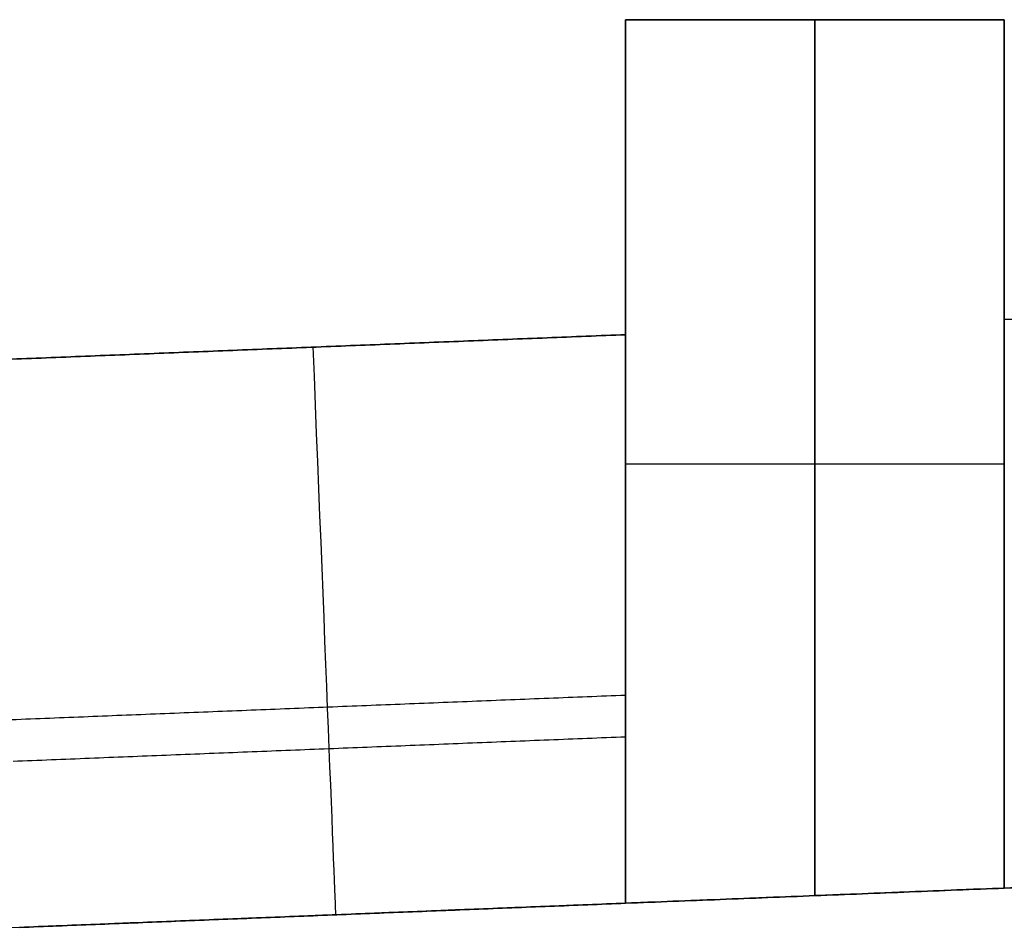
# Model space of a CAD drawing. Header units: millimetres. Extents: x -2184 to 252, y -240 to 239.
# Tile 10 of 256: x -2132.58 to -2127.38, y -6.08 to -1.29. Entities that reach past the tile are written whole.
import ezdxf

# ---------------------------------------------------------------- set-up
doc = ezdxf.new("R2010")
doc.units = ezdxf.units.MM
doc.layers.add('IGES level 3', color=7, linetype='Continuous', true_color=0x868b8b)
doc.layers.add('IGES level 42', color=7, linetype='Continuous', true_color=0xcbd2ee)

# ---------------------------------------------------------------- blocks, each defined once
blk = doc.blocks.new('DOME PIE')
at = {"layer": 'IGES level 42', "extrusion": (0.999204, 0.039886, 0)}
blk.add_arc((298.3627, 42.5, -1998.8253), 3, 180, 270, dxfattribs=at)
at = {"layer": 'IGES level 42', "extrusion": (-0.999204, -0.039886, 0)}
blk.add_arc((-298.3627, 47.5, 1998.8253), 3, 0, 90, dxfattribs=at)
at = {"layer": 'IGES level 42'}
for points in [[(-2007.4856, 220.1285, 50.5), (-2007.4856, 218.4651, 50.5)], [(-2005.4856, 220.1285, 50.5), (-2007.4856, 220.1285, 50.5)], [(-2007.4856, 220.1285, 39.5), (-2007.4856, 218.4651, 39.5)], [(-2005.4856, 220.1285, 39.5), (-2007.4856, 220.1285, 39.5)], [(-2007.4856, 220.1285, 46.5), (-2005.4856, 220.1285, 46.5)], [(-2005.4856, 220.1285, 50.5), (-2007.4856, 220.1285, 50.5)], [(-2007.4856, 220.1285, 50.5), (-2007.4856, 220.1285, 46.5)], [(-2007.4856, 220.1285, 48.5), (-2005.4856, 220.1285, 48.5)], [(-2007.4856, 220.1285, 46.5), (-2007.4856, 215.4627, 46.5)], [(-2005.4856, 220.1285, 46.5), (-2007.4856, 220.1285, 46.5)], [(-2007.4856, 220.1285, 50.5), (-2007.4856, 218.4651, 50.5)], [(-2007.4856, 220.1285, 46.5), (-2007.4856, 220.1285, 50.5)], [(-2007.4856, 215.4627, 46.5), (-2007.4856, 220.1285, 46.5)], [(-2007.4856, 215.6344, 48.5), (-2007.4856, 220.1285, 48.5)], [(-2007.4856, 220.1285, 43.5), (-2005.4856, 220.1285, 43.5)], [(-2007.4856, 215.4627, 43.5), (-2007.4856, 220.1285, 43.5)], [(-2007.4856, 220.1285, 39.5), (-2007.4856, 218.4651, 39.5)], [(-2007.4856, 220.1285, 43.5), (-2007.4856, 220.1285, 39.5)], [(-2007.4856, 215.4627, 43.5), (-2007.4856, 220.1285, 43.5)], [(-2007.4856, 220.1285, 41.5), (-2007.4856, 215.6344, 41.5)], [(-2005.4856, 220.1285, 39.5), (-2007.4856, 220.1285, 39.5)], [(-2007.4856, 220.1285, 39.5), (-2007.4856, 220.1285, 43.5)], [(-2007.4856, 220.1285, 43.5), (-2005.4856, 220.1285, 43.5)], [(-2005.4856, 220.1285, 41.5), (-2007.4856, 220.1285, 41.5)], [(-2006.4856, 220.1285, 46.5), (-2006.4856, 220.1285, 50.5)], [(-2006.4856, 220.1285, 46.5), (-2006.4856, 215.5026, 46.5)], [(-2006.4856, 215.5026, 43.5), (-2006.4856, 220.1285, 43.5)], [(-2006.4856, 220.1285, 39.5), (-2006.4856, 220.1285, 43.5)], [(-2005.4856, 218.5449, 50.5), (-2005.4856, 220.1285, 50.5)], [(-2005.4856, 218.5449, 39.5), (-2005.4856, 220.1285, 39.5)], [(-2005.4856, 220.1285, 46.5), (-2005.4856, 220.1285, 50.5)], [(-2005.4856, 215.5425, 46.5), (-2005.4856, 220.1285, 46.5)], [(-2005.4856, 218.5449, 50.5), (-2005.4856, 220.1285, 50.5)], [(-2005.4856, 220.1285, 46.5), (-2005.4856, 215.5425, 46.5)], [(-2005.4856, 220.1285, 50.5), (-2005.4856, 220.1285, 46.5)], [(-2005.4856, 220.1285, 48.5), (-2005.4856, 215.7142, 48.5)], [(-2005.4856, 220.1285, 43.5), (-2005.4856, 215.5425, 43.5)], [(-2005.4856, 218.5449, 39.5), (-2005.4856, 220.1285, 39.5)], [(-2005.4856, 220.1285, 43.5), (-2005.4856, 215.5425, 43.5)], [(-2005.4856, 220.1285, 39.5), (-2005.4856, 220.1285, 43.5)], [(-2005.4856, 215.7142, 41.5), (-2005.4856, 220.1285, 41.5)], [(-2005.4856, 220.1285, 43.5), (-2005.4856, 220.1285, 39.5)], [(-2005.4856, 218.5449, 39.5), (-1999.6834, 218.7765, 39.5)], [(-1999.6834, 218.7765, 50.5), (-2005.4856, 218.5449, 50.5)], [(-1999.6834, 218.7765, 50.5), (-2005.4856, 218.5449, 50.5)], [(-1999.6834, 218.7765, 39.5), (-2005.4856, 218.5449, 39.5)], [(-2010.8049, 218.3326, 39.5), (-2007.4856, 218.4651, 39.5)], [(-2007.4856, 218.4651, 50.5), (-2010.8049, 218.3326, 50.5)], [(-2007.4856, 218.4651, 50.5), (-2010.8049, 218.3326, 50.5)], [(-2007.4856, 218.4651, 39.5), (-2010.8049, 218.3326, 39.5)], [(-2005.4856, 217.8355, 46.5), (-2005.4856, 217.8355, 50.4151)], [(-2005.4856, 217.8355, 39.5849), (-2005.4856, 217.8355, 43.5)], [(-2007.4856, 217.7956, 46.5), (-2007.4856, 217.7956, 50.4245)], [(-2007.4856, 217.7956, 39.5755), (-2007.4856, 217.7956, 43.5)], [(-2005.4856, 217.7816, 46.5), (-2007.4856, 217.7816, 46.5)], [(-2005.4856, 217.7816, 43.5), (-2007.4856, 217.7816, 43.5)], [(-2007.4856, 216.5604, 49.819), (-2010.729, 216.4309, 49.819)], [(-2010.7203, 216.2129, 40.3787), (-2007.4856, 216.3421, 40.3787)], [(-1990.8049, 216.1285, 45), (-2010.8049, 215.3302, 45)], [(-1999.6834, 215.7741, 42.5), (-2005.4856, 215.5425, 42.5)], [(-1999.6834, 215.7741, 42.5), (-2005.4856, 215.5425, 42.5)], [(-2005.4856, 215.5425, 47.5), (-1999.6834, 215.7741, 47.5)], [(-2005.4856, 215.5425, 47.5), (-1999.6834, 215.7741, 47.5)], [(-2007.4856, 215.4627, 46.5), (-2005.4856, 215.5425, 46.5)], [(-2005.4856, 215.5425, 43.5), (-2007.4856, 215.4627, 43.5)], [(-2007.4856, 215.4627, 46.5), (-2005.4856, 215.5425, 46.5)], [(-2005.4856, 215.5425, 43.5), (-2007.4856, 215.4627, 43.5)], [(-2005.4856, 215.5425, 42.5), (-2005.4856, 215.5425, 43.5)], [(-2005.4856, 215.5425, 46.5), (-2005.4856, 215.5425, 47.5)], [(-2005.4856, 215.5425, 46.5), (-2005.4856, 215.5425, 47.5)], [(-2005.4856, 215.5425, 43.5), (-2005.4856, 215.5425, 42.5)], [(-2007.4856, 215.4627, 42.5), (-2010.6852, 215.3349, 42.5)], [(-2010.6852, 215.3349, 47.5), (-2007.4856, 215.4627, 47.5)], [(-2007.4856, 215.4627, 42.5), (-2010.6852, 215.3349, 42.5)], [(-2010.6852, 215.3349, 47.5), (-2007.4856, 215.4627, 47.5)], [(-2007.4856, 215.4627, 47.5), (-2007.4856, 215.4627, 46.5)], [(-2007.4856, 215.4627, 43.5), (-2007.4856, 215.4627, 42.5)], [(-2007.4856, 215.4627, 47.5), (-2007.4856, 215.4627, 46.5)], [(-2007.4856, 215.4627, 42.5), (-2007.4856, 215.4627, 43.5)]]:
    blk.add_open_spline(points, degree=1, dxfattribs=at)
for points in [[(-2005.4856, 215.5425, 42.5), (-2005.4856, 215.5425, 40.7426), (-2005.4856, 216.7861, 39.5), (-2005.4856, 218.5449, 39.5)], [(-2005.4856, 218.5449, 50.5), (-2005.4856, 216.7861, 50.5), (-2005.4856, 215.5425, 49.2574), (-2005.4856, 215.5425, 47.5)], [(-2005.4856, 215.5425, 47.5), (-2005.4856, 215.5425, 49.2574), (-2005.4856, 216.7861, 50.5), (-2005.4856, 218.5449, 50.5)], [(-2005.4856, 215.5425, 42.5), (-2005.4856, 215.5425, 40.7426), (-2005.4856, 216.7861, 39.5), (-2005.4856, 218.5449, 39.5)], [(-2007.4856, 218.4651, 39.5), (-2007.4856, 216.7063, 39.5), (-2007.4856, 215.4627, 40.7426), (-2007.4856, 215.4627, 42.5)], [(-2007.4856, 215.4627, 47.5), (-2007.4856, 215.4627, 49.2574), (-2007.4856, 216.7063, 50.5), (-2007.4856, 218.4651, 50.5)], [(-2007.4856, 218.4651, 50.5), (-2007.4856, 216.7063, 50.5), (-2007.4856, 215.4627, 49.2574), (-2007.4856, 215.4627, 47.5)], [(-2007.4856, 218.4651, 39.5), (-2007.4856, 216.7063, 39.5), (-2007.4856, 215.4627, 40.7426), (-2007.4856, 215.4627, 42.5)]]:
    blk.add_rational_spline(points, [1, 0.804737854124, 0.804737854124, 1], degree=3, dxfattribs=at)

msp = doc.modelspace()

# ---------------------------------------------------------------- block references
at = {"layer": 'IGES level 3'}
msp.add_blockref('DOME PIE', (-121.8951, -221.4149, 0.8827), dxfattribs=at)

doc.saveas('drawing.dxf')
